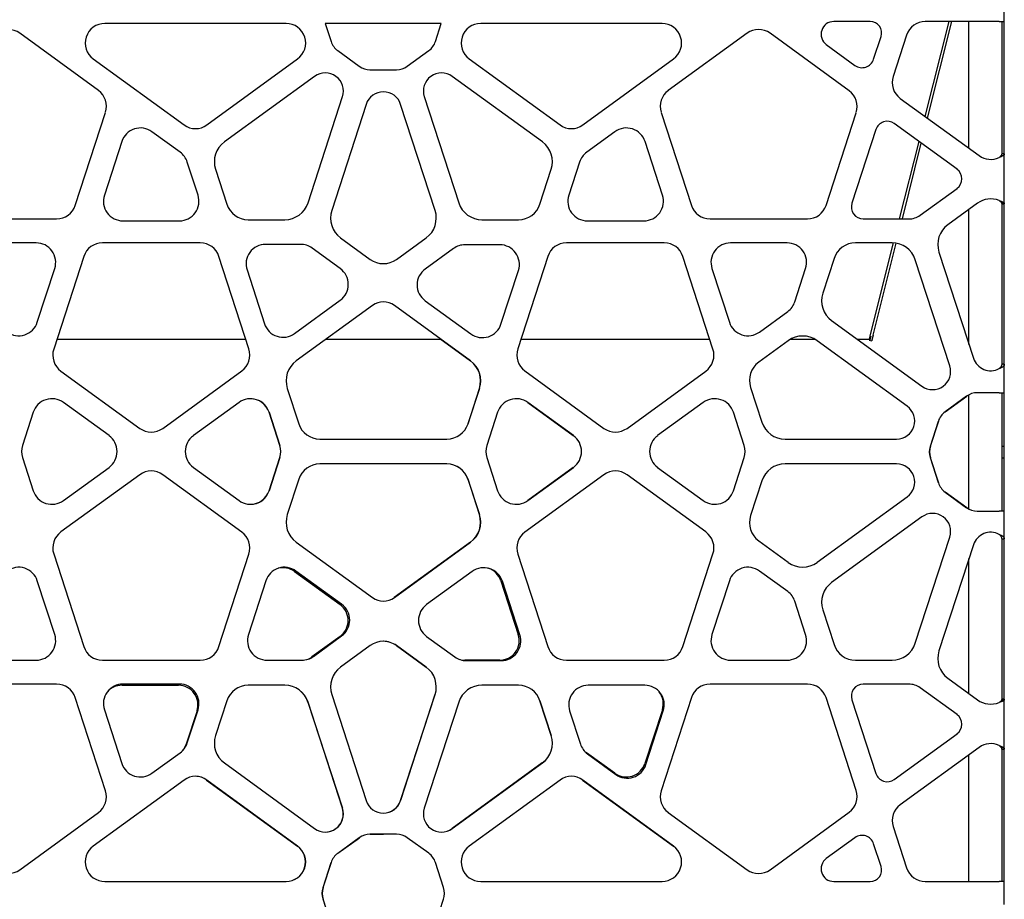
# Model space of a CAD drawing. Header units: millimetres. Extents: x -217 to 5933, y 23 to 4888.
# Tile 10 of 40: x 1476 to 1927, y 3430 to 3833. Entities that reach past the tile are written whole.
import ezdxf

# ---------------------------------------------------------------- set-up
doc = ezdxf.new("R2010")
doc.units = ezdxf.units.MM
doc.header["$LTSCALE"] = 15

msp = doc.modelspace()

# ---------------------------------------------------------------- linework, layer by layer
for p, q in [((1927.05, 3831.87), (1927.05, 3863.81)), ((1598.13, 3830.99), (1515.1, 3830.99)), ((1669.2, 3830.99), (1616.07, 3830.99)), ((1616.07, 3830.99), (1618.75, 3822.75)), ((1666.53, 3822.75), (1669.2, 3830.99)), ((1770.29, 3830.99), (1687.26, 3830.99)), ((1865.62, 3831.87), (1848.94, 3831.87)), ((1924.65, 3831.87), (1890.83, 3831.87)), ((1890.86, 3788.4), (1901.76, 3831.87)), ((1891.91, 3787.64), (1903, 3831.87)), ((1910.85, 3773.88), (1910.85, 3831.87)), ((1924.65, 3831.87), (1927.05, 3831.87)), ((1925.85, 3831.87), (1925.85, 3825.67)), ((1927.05, 3825.67), (1927.05, 3831.87)), ((1512.15, 3800.34), (1476.12, 3826.52)), ((1809.21, 3826.52), (1773.18, 3800.34)), ((1855.98, 3800.19), (1819.75, 3826.52)), ((1867.18, 3814.6), (1870.58, 3825.05)), ((1882.3, 3825.67), (1876.15, 3806.75)), ((1925.85, 3825.67), (1925.85, 3806.75)), ((1927.05, 3806.75), (1927.05, 3825.67)), ((1845.52, 3821.34), (1858.63, 3811.82)), ((1621.78, 3818.57), (1631.64, 3811.41)), ((1653.63, 3811.41), (1663.49, 3818.57)), ((1509.83, 3814.76), (1551.41, 3784.54)), ((1561.81, 3784.54), (1603.4, 3814.76)), ((1681.99, 3814.76), (1723.58, 3784.54)), ((1733.98, 3784.54), (1775.56, 3814.76)), ((1611.21, 3806.77), (1569.88, 3776.74)), ((1636.55, 3809.82), (1648.73, 3809.82)), ((1715.51, 3776.74), (1674.18, 3806.77)), ((1925.85, 3806.75), (1925.85, 3796.72)), ((1927.05, 3796.72), (1927.05, 3806.75)), ((1608.19, 3748.91), (1623.98, 3797.49)), ((1661.41, 3797.49), (1677.2, 3748.91)), ((1634.8, 3793.97), (1619.02, 3745.39)), ((1666.37, 3745.39), (1650.59, 3793.97)), ((1879.41, 3796.72), (1915.51, 3770.49)), ((1925.85, 3796.72), (1925.85, 3771.29)), ((1927.05, 3771.29), (1927.05, 3796.72)), ((1501.57, 3747.72), (1515.41, 3790.31)), ((1769.92, 3790.31), (1783.76, 3747.72)), ((1845.45, 3747.72), (1859.24, 3790.16)), ((1905.38, 3764.3), (1876.66, 3785.17)), ((1549.61, 3772.06), (1536.68, 3781.45)), ((1748.71, 3781.45), (1735.78, 3772.06)), ((1868.25, 3782.44), (1857.28, 3748.67)), ((1522.88, 3776.97), (1514.89, 3752.39)), ((1770.5, 3752.39), (1762.51, 3776.97)), ((1879.11, 3741.52), (1887.99, 3776.94)), ((1880.35, 3741.52), (1889.04, 3776.18)), ((1925.57, 3770.49), (1926.5, 3770.49)), ((1927.05, 3771.29), (1925.85, 3771.29)), ((1927.05, 3748.48), (1927.05, 3771.29)), ((1557.8, 3752.39), (1552.87, 3767.58)), ((1732.53, 3767.58), (1727.59, 3752.39)), ((1565.82, 3764.23), (1570.99, 3748.3)), ((1714.4, 3748.3), (1719.57, 3764.23)), ((1888.55, 3743.24), (1905.38, 3755.47)), ((1914.73, 3748.71), (1901.17, 3738.86)), ((1925.82, 3748.71), (1927, 3748.71)), ((1925.85, 3748.48), (1927.05, 3748.48)), ((1925.85, 3748.48), (1925.85, 3738.86)), ((1927.05, 3738.86), (1927.05, 3748.48)), ((1910.85, 3684.08), (1910.85, 3745.89)), ((1448.41, 3741.52), (1493.04, 3741.52)), ((1523.42, 3740.64), (1549.27, 3740.64)), ((1580.8, 3741.18), (1597.55, 3741.18)), ((1687.84, 3741.18), (1704.59, 3741.18)), ((1736.12, 3740.64), (1761.97, 3740.64)), ((1792.29, 3741.52), (1836.92, 3741.52)), ((1862.47, 3741.52), (1883.28, 3741.52)), ((1925.85, 3738.86), (1925.85, 3726.35)), ((1927.05, 3726.35), (1927.05, 3738.86)), ((1483.65, 3730.57), (1457.8, 3730.57)), ((1558.82, 3730.57), (1514.03, 3730.57)), ((1604.74, 3729.89), (1588.76, 3729.89)), ((1623.08, 3732.88), (1636.64, 3723.03)), ((1648.75, 3723.03), (1662.31, 3732.88)), ((1696, 3729.69), (1680.03, 3729.69)), ((1771.3, 3730.57), (1726.51, 3730.57)), ((1827.53, 3730.57), (1801.68, 3730.57)), ((1875.64, 3730.57), (1858.89, 3730.57)), ((1865.83, 3688.56), (1876.36, 3730.54)), ((1867, 3688.27), (1877.56, 3730.4)), ((1622.93, 3718.79), (1610.01, 3728.18)), ((1674.75, 3727.97), (1661.83, 3718.59)), ((1897.11, 3726.35), (1912.89, 3677.77)), ((1925.85, 3726.35), (1925.85, 3677.77)), ((1927.05, 3677.77), (1927.05, 3726.35)), ((1505.5, 3724.37), (1491.71, 3681.93)), ((1581.11, 3682.02), (1567.35, 3724.37)), ((1717.98, 3724.37), (1704.22, 3682.02)), ((1793.62, 3681.93), (1779.83, 3724.37)), ((1849.08, 3723.44), (1843.91, 3707.51)), ((1902.07, 3674.25), (1886.28, 3722.83)), ((1484.19, 3694.24), (1492.18, 3718.82)), ((1580.23, 3718.15), (1588.22, 3693.57)), ((1696.54, 3693.37), (1704.53, 3717.94)), ((1793.15, 3718.82), (1801.14, 3694.24)), ((1831.12, 3703.63), (1836.06, 3718.82)), ((1602.02, 3689.08), (1622.93, 3704.27)), ((1661.83, 3704.07), (1682.74, 3688.88)), ((1637.68, 3701.91), (1602.8, 3676.58)), ((1682.59, 3676.58), (1647.72, 3701.91)), ((1814.94, 3689.76), (1827.87, 3699.15)), ((1847.97, 3695), (1889.3, 3664.98)), ((1865.33, 3686.56), (1865.83, 3688.56)), ((1579.73, 3686.26), (1493.12, 3686.26)), ((1669.26, 3686.26), (1616.13, 3686.26)), ((1669.2, 3686.26), (1682.53, 3676.58)), ((1792.21, 3686.26), (1705.6, 3686.26)), ((1828.12, 3685.79), (1814.57, 3675.94)), ((1840.58, 3686.26), (1828.82, 3686.26)), ((1882.61, 3655.77), (1841.28, 3685.79)), ((1865.56, 3686.26), (1860, 3686.26)), ((1865.26, 3686.26), (1865.19, 3686.02)), ((1865.19, 3686.02), (1866.36, 3685.72)), ((1865.56, 3686.26), (1866.01, 3688.08)), ((1866.44, 3686.04), (1866.36, 3685.72)), ((1867, 3688.27), (1866.44, 3686.04)), ((1925.85, 3677.77), (1925.85, 3675.02)), ((1927.05, 3675.02), (1925.85, 3675.02)), ((1927.05, 3675.02), (1927.05, 3677.77)), ((1927.05, 3661.95), (1927.05, 3675.02)), ((1494.97, 3671.9), (1531.07, 3645.67)), ((1541.62, 3645.67), (1577.85, 3671.99)), ((1707.48, 3671.99), (1743.71, 3645.67)), ((1754.26, 3645.67), (1790.36, 3671.9)), ((1598.69, 3663.93), (1603.95, 3647.76)), ((1686.64, 3663.93), (1681.38, 3647.76)), ((1681.44, 3647.76), (1686.7, 3663.93)), ((1810.83, 3664.42), (1816, 3648.49)), ((1924.65, 3661.96), (1914.67, 3661.96)), ((1925.85, 3661.95), (1927.05, 3661.95)), ((1925.85, 3661.95), (1925.85, 3660.37)), ((1927.05, 3660.37), (1927.05, 3661.95)), ((1517.04, 3642.32), (1496.13, 3657.51)), ((1576.57, 3657.51), (1555.66, 3642.32)), ((1708.76, 3657.51), (1729.67, 3642.32)), ((1729.73, 3642.32), (1708.82, 3657.51)), ((1789.2, 3657.51), (1768.29, 3642.32)), ((1909.76, 3660.37), (1899.9, 3653.2)), ((1899.95, 3653.21), (1909.81, 3660.37)), ((1910.85, 3608.69), (1910.85, 3661.03)), ((1925.85, 3660.37), (1925.85, 3653.21)), ((1927.05, 3653.21), (1927.05, 3660.37)), ((1482.32, 3653.03), (1477.39, 3637.84)), ((1590.31, 3653.03), (1595.25, 3637.84)), ((1595.31, 3637.84), (1590.37, 3653.03)), ((1695.02, 3653.03), (1690.08, 3637.84)), ((1807.94, 3637.84), (1803.01, 3653.03)), ((1925.85, 3653.21), (1925.85, 3649.03)), ((1927.05, 3649.03), (1927.05, 3653.21)), ((1896.87, 3649.03), (1893.09, 3637.39)), ((1893.2, 3637.56), (1896.92, 3649.03)), ((1925.85, 3649.03), (1925.85, 3637.56)), ((1927.05, 3637.56), (1927.05, 3649.03)), ((1613.58, 3640.76), (1671.81, 3640.76)), ((1826.65, 3640.76), (1877.73, 3640.76)), ((1925.85, 3637.56), (1927.05, 3637.56)), ((1925.85, 3637.56), (1925.85, 3632.16)), ((1927.05, 3632.16), (1927.05, 3637.56)), ((1477.39, 3632.29), (1482.32, 3617.1)), ((1595.25, 3632.29), (1590.31, 3617.1)), ((1590.37, 3617.1), (1595.31, 3632.29)), ((1690.08, 3632.29), (1695.02, 3617.1)), ((1803.01, 3617.1), (1807.94, 3632.29)), ((1893.09, 3632.34), (1896.87, 3620.69)), ((1896.92, 3620.69), (1893.2, 3632.16)), ((1925.85, 3632.16), (1927.05, 3632.16)), ((1925.85, 3632.16), (1925.85, 3620.69)), ((1927.05, 3620.69), (1927.05, 3632.16)), ((1496.13, 3612.61), (1517.04, 3627.81)), ((1555.66, 3627.81), (1576.57, 3612.61)), ((1671.81, 3629.37), (1613.58, 3629.37)), ((1729.67, 3627.81), (1708.76, 3612.61)), ((1708.82, 3612.61), (1729.73, 3627.81)), ((1768.29, 3627.81), (1789.2, 3612.61)), ((1877.73, 3629.37), (1826.65, 3629.37)), ((1531.07, 3624.46), (1494.97, 3598.23)), ((1577.85, 3598.14), (1541.62, 3624.46)), ((1603.95, 3622.37), (1598.69, 3606.2)), ((1681.38, 3622.37), (1686.64, 3606.2)), ((1686.7, 3606.2), (1681.44, 3622.37)), ((1743.71, 3624.46), (1707.48, 3598.14)), ((1790.36, 3598.23), (1754.26, 3624.46)), ((1816, 3621.64), (1810.83, 3605.71)), ((1899.9, 3616.52), (1909.76, 3609.36)), ((1909.81, 3609.36), (1899.96, 3616.52)), ((1925.85, 3620.69), (1925.85, 3616.52)), ((1925.85, 3616.52), (1925.85, 3609.36)), ((1927.05, 3616.52), (1927.05, 3620.69)), ((1927.05, 3609.36), (1927.05, 3616.52)), ((1841.28, 3584.34), (1882.61, 3614.36)), ((1914.67, 3607.77), (1924.65, 3607.77)), ((1925.85, 3609.36), (1925.85, 3607.77)), ((1927.05, 3607.77), (1925.85, 3607.77)), ((1927.05, 3607.77), (1927.05, 3609.36)), ((1927.05, 3595.1), (1927.05, 3607.77)), ((1889.3, 3605.15), (1847.97, 3575.13)), ((1814.57, 3594.18), (1828.12, 3584.34)), ((1886.28, 3547.29), (1902.07, 3595.87)), ((1925.85, 3595.1), (1927.05, 3595.1)), ((1925.85, 3595.1), (1925.85, 3592.36)), ((1927.05, 3592.36), (1927.05, 3595.1)), ((1602.8, 3593.55), (1637.68, 3568.22)), ((1682.53, 3593.55), (1647.65, 3568.22)), ((1647.72, 3568.22), (1682.59, 3593.55)), ((1912.89, 3592.36), (1897.11, 3543.77)), ((1925.85, 3592.36), (1925.85, 3543.77)), ((1927.05, 3543.77), (1927.05, 3592.36)), ((1491.71, 3588.2), (1505.5, 3545.76)), ((1567.35, 3545.76), (1581.11, 3588.11)), ((1704.22, 3588.11), (1717.98, 3545.76)), ((1779.83, 3545.76), (1793.62, 3588.2)), ((1910.85, 3524.24), (1910.85, 3586.05)), ((1623.56, 3565.18), (1602.65, 3580.37)), ((1827.87, 3570.98), (1814.94, 3580.37)), ((1492.18, 3551.3), (1484.19, 3575.88)), ((1588.85, 3575.88), (1580.86, 3551.3)), ((1601.96, 3580.16), (1622.87, 3564.97)), ((1683.37, 3580.16), (1662.46, 3564.97)), ((1696.48, 3575.88), (1704.47, 3551.3)), ((1801.14, 3575.88), (1793.15, 3551.3)), ((1705.16, 3551.1), (1697.17, 3575.68)), ((1836.06, 3551.3), (1831.12, 3566.49)), ((1843.91, 3562.61), (1849.08, 3546.68)), ((1622.87, 3550.46), (1609.95, 3541.07)), ((1610.64, 3541.27), (1623.56, 3550.66)), ((1662.46, 3550.46), (1675.38, 3541.07)), ((1636.64, 3546.21), (1623.08, 3536.37)), ((1648.69, 3546.21), (1662.25, 3536.37)), ((1662.31, 3536.37), (1648.75, 3546.21)), ((1925.85, 3543.77), (1925.85, 3531.26)), ((1927.05, 3531.26), (1927.05, 3543.77)), ((1457.8, 3539.56), (1483.65, 3539.56)), ((1514.03, 3539.56), (1558.82, 3539.56)), ((1589.39, 3539.56), (1605.36, 3539.56)), ((1695.94, 3539.56), (1679.97, 3539.56)), ((1680.66, 3539.35), (1696.63, 3539.35)), ((1726.51, 3539.56), (1771.3, 3539.56)), ((1801.68, 3539.56), (1827.53, 3539.56)), ((1858.89, 3539.56), (1875.64, 3539.56)), ((1901.17, 3531.26), (1914.73, 3521.42)), ((1925.85, 3531.26), (1925.85, 3521.64)), ((1927.05, 3521.64), (1927.05, 3531.26)), ((1493.04, 3528.6), (1448.41, 3528.6)), ((1522.98, 3528.07), (1548.82, 3528.07)), ((1549.27, 3528.6), (1523.42, 3528.6)), ((1597.55, 3528.07), (1580.8, 3528.07)), ((1704.59, 3528.07), (1687.84, 3528.07)), ((1762.35, 3528.07), (1736.51, 3528.07)), ((1836.92, 3528.6), (1792.29, 3528.6)), ((1883.28, 3528.6), (1862.47, 3528.6)), ((1905.38, 3514.66), (1888.55, 3526.89)), ((1515.41, 3479.81), (1501.57, 3522.4)), ((1619.02, 3523.86), (1634.8, 3475.27)), ((1666.31, 3523.86), (1650.53, 3475.27)), ((1650.59, 3475.27), (1666.37, 3523.86)), ((1783.76, 3522.4), (1769.92, 3479.81)), ((1859.24, 3479.96), (1845.45, 3522.4)), ((1570.99, 3520.95), (1565.82, 3505.02)), ((1608.13, 3520.34), (1623.92, 3471.76)), ((1623.98, 3471.76), (1608.19, 3520.34)), ((1677.2, 3520.34), (1661.41, 3471.76)), ((1714.34, 3520.95), (1719.51, 3505.02)), ((1719.57, 3505.02), (1714.4, 3520.95)), ((1857.28, 3521.45), (1868.25, 3487.68)), ((1925.82, 3521.42), (1927, 3521.42)), ((1927.05, 3521.64), (1925.85, 3521.64)), ((1927.05, 3498.84), (1927.05, 3521.64)), ((1514.89, 3516.86), (1522.88, 3492.28)), ((1557.35, 3516.32), (1552.42, 3501.13)), ((1552.87, 3501.67), (1557.8, 3516.86)), ((1727.98, 3516.32), (1732.91, 3501.13)), ((1770.44, 3516.86), (1762.45, 3492.28)), ((1762.9, 3491.74), (1770.89, 3516.32)), ((1876.66, 3484.95), (1905.38, 3505.82)), ((1915.51, 3499.64), (1879.41, 3473.41)), ((1925.57, 3499.64), (1926.5, 3499.64)), ((1536.68, 3487.79), (1549.61, 3497.18)), ((1748.65, 3487.79), (1735.72, 3497.18)), ((1736.17, 3496.65), (1749.1, 3487.26)), ((1910.85, 3438.26), (1910.85, 3496.25)), ((1925.85, 3498.84), (1927.05, 3498.84)), ((1925.85, 3498.84), (1925.85, 3473.41)), ((1927.05, 3473.41), (1927.05, 3498.84)), ((1569.88, 3492.5), (1611.21, 3462.48)), ((1715.45, 3492.5), (1674.12, 3462.48)), ((1674.18, 3462.48), (1715.51, 3492.5)), ((1551.41, 3484.7), (1509.83, 3454.49)), ((1561.75, 3484.7), (1603.34, 3454.49)), ((1603.4, 3454.49), (1561.81, 3484.7)), ((1723.58, 3484.7), (1681.99, 3454.49)), ((1733.92, 3484.7), (1775.5, 3454.49)), ((1775.56, 3454.49), (1733.98, 3484.7)), ((1925.85, 3473.41), (1925.85, 3463.38)), ((1927.05, 3463.38), (1927.05, 3473.41)), ((1476.12, 3443.61), (1512.15, 3469.78)), ((1773.18, 3469.78), (1809.21, 3443.61)), ((1819.75, 3443.61), (1855.98, 3469.93)), ((1876.15, 3463.38), (1882.3, 3444.46)), ((1925.85, 3463.38), (1925.85, 3444.46)), ((1927.05, 3444.46), (1927.05, 3463.38)), ((1648.73, 3459.9), (1636.55, 3459.9)), ((1636.6, 3459.9), (1642.67, 3459.9)), ((1631.64, 3458.31), (1621.78, 3451.14)), ((1621.83, 3451.15), (1631.7, 3458.31)), ((1663.5, 3451.15), (1653.63, 3458.31)), ((1858.63, 3458.31), (1845.52, 3448.79)), ((1870.58, 3445.08), (1867.18, 3455.53)), ((1618.75, 3446.97), (1614.97, 3435.33)), ((1615.08, 3435.5), (1618.8, 3446.97)), ((1670.25, 3435.5), (1666.53, 3446.97)), ((1925.85, 3444.46), (1925.85, 3438.26)), ((1927.05, 3438.26), (1927.05, 3444.46)), ((1515.1, 3438.26), (1598.13, 3438.26)), ((1687.26, 3438.26), (1770.29, 3438.26)), ((1848.94, 3438.26), (1865.62, 3438.26)), ((1890.83, 3438.26), (1924.65, 3438.26)), ((1927.05, 3438.26), (1924.65, 3438.26)), ((1927.05, 3427.75), (1927.05, 3438.26)), ((1614.97, 3430.28), (1618.75, 3418.63)), ((1618.8, 3418.64), (1615.08, 3430.1)), ((1666.53, 3418.64), (1670.25, 3430.1))]:
    msp.add_line(p, q)
for centre, radius, start, end in [((1515.1, 3822.01), 8.97, 90, 234), ((1598.13, 3822.01), 8.97, 306, 90), ((1687.26, 3822.01), 8.97, 90, 234), ((1770.29, 3822.01), 8.97, 306, 90), ((1848.94, 3826.05), 5.82, 90, 234), ((1865.62, 3826.66), 5.21, 342, 90), ((1890.83, 3822.9), 8.97, 90, 162), ((1470.85, 3819.26), 8.97, 54, 126), ((1814.48, 3819.26), 8.97, 54, 126), ((1626.68, 3825.32), 8.34, 197.988, 234.0075), ((1658.59, 3825.32), 8.34, 305.9925, 342.0167), ((1636.55, 3818.16), 8.34, 233.9889, 270), ((1648.73, 3818.16), 8.34, 270, 305.9684), ((1861.89, 3816.31), 5.56, 234, 342), ((1616.09, 3800.05), 8.3, 342, 126), ((1669.31, 3800.05), 8.3, 54, 198), ((1884.68, 3803.98), 8.97, 162, 234), ((1506.87, 3793.09), 8.97, 342, 54), ((1642.7, 3791.41), 8.3, 18, 162), ((1778.46, 3793.09), 8.97, 126, 198), ((1850.71, 3792.94), 8.97, 342, 54), ((1556.61, 3791.7), 8.85, 234, 306), ((1728.78, 3791.7), 8.85, 234, 306), ((1873.45, 3780.76), 5.46, 54, 162), ((1531.41, 3774.19), 8.97, 54, 162), ((1753.98, 3774.19), 8.97, 18, 126), ((1576.46, 3767.69), 11.19, 126, 198), ((1708.93, 3767.69), 11.19, 342, 54), ((1544.33, 3764.81), 8.97, 18, 54), ((1741.06, 3764.81), 8.97, 126, 162), ((1920.79, 3777.75), 8.97, 234, 295.4832), ((1902.17, 3759.88), 5.46, 306, 54), ((1523.42, 3749.62), 8.97, 162, 270), ((1549.27, 3749.62), 8.97, 270, 18), ((1736.12, 3749.62), 8.97, 162, 270), ((1761.97, 3749.62), 8.97, 270, 18), ((1493.04, 3750.5), 8.97, 270, 342), ((1580.8, 3751.48), 10.31, 198, 270), ((1597.55, 3752.37), 11.19, 270, 342), ((1687.84, 3752.37), 11.19, 198, 270), ((1704.59, 3751.48), 10.31, 270, 342), ((1792.29, 3750.5), 8.97, 198, 270), ((1836.92, 3750.5), 8.97, 270, 342), ((1862.47, 3746.99), 5.46, 162, 270), ((1920.79, 3740.37), 10.31, 68.0087, 126), ((1629.66, 3741.93), 11.19, 162, 234), ((1655.73, 3741.93), 11.19, 306, 18), ((1883.28, 3750.5), 8.97, 270, 306), ((1907.75, 3729.81), 11.19, 126, 198), ((1483.65, 3721.6), 8.97, 342, 90), ((1514.03, 3721.6), 8.97, 90, 162), ((1558.82, 3721.6), 8.97, 18, 90), ((1588.76, 3720.92), 8.97, 90, 198), ((1604.74, 3720.92), 8.97, 54, 90), ((1680.03, 3720.72), 8.97, 90, 126), ((1696, 3720.72), 8.97, 342, 90), ((1726.51, 3721.6), 8.97, 90, 162), ((1771.3, 3721.6), 8.97, 18, 90), ((1801.68, 3721.6), 8.97, 90, 198), ((1827.53, 3721.6), 8.97, 342, 90), ((1858.89, 3720.26), 10.31, 90, 162), ((1875.64, 3719.38), 11.19, 18, 90), ((1642.7, 3731.37), 10.31, 234, 306), ((1617.66, 3711.53), 8.97, 306, 54), ((1667.1, 3711.33), 8.97, 126, 234), ((1854.55, 3704.06), 11.19, 162, 234), ((1642.7, 3695), 8.54, 54, 126), ((1822.59, 3706.4), 8.97, 306, 342), ((1475.66, 3697.02), 8.97, 234, 342), ((1596.75, 3696.34), 8.97, 198, 306), ((1688.01, 3696.14), 8.97, 234, 342), ((1809.67, 3697.02), 8.97, 198, 306), ((1834.7, 3676.74), 11.19, 54, 126), ((1500.24, 3679.15), 8.97, 162, 234), ((1572.58, 3679.25), 8.97, 306, 18), ((1712.75, 3679.25), 8.97, 162, 234), ((1785.09, 3679.15), 8.97, 306, 18), ((1609.45, 3667.42), 11.31, 126, 198), ((1675.88, 3667.42), 11.31, 342, 54), ((1675.94, 3667.42), 11.31, 342, 54), ((1820.63, 3667.61), 10.31, 126, 198), ((1920.79, 3680.34), 8.3, 198, 297.7247), ((1894.17, 3671.69), 8.3, 234, 18), ((1914.67, 3653.62), 8.34, 90, 125.9931), ((1490.85, 3650.25), 8.97, 54, 162), ((1581.84, 3650.25), 8.97, 18, 126), ((1581.78, 3650.25), 8.97, 18, 89.8073), ((1703.55, 3650.25), 8.97, 54, 162), ((1794.48, 3650.25), 8.97, 18, 126), ((1877.73, 3649.05), 8.3, 270, 54), ((1904.8, 3646.45), 8.34, 125.988, 162.0047), ((1826.65, 3651.95), 11.19, 198, 270), ((1536.35, 3652.93), 8.97, 234, 306), ((1613.58, 3650.89), 10.13, 198, 270), ((1671.81, 3650.89), 10.13, 270, 342), ((1748.98, 3652.93), 8.97, 234, 306), ((1511.76, 3635.06), 8.97, 306, 54), ((1560.93, 3635.06), 8.97, 126, 234), ((1724.46, 3635.06), 8.97, 306, 54), ((1773.57, 3635.06), 8.97, 126, 234), ((1485.92, 3635.06), 8.97, 162, 198), ((1586.71, 3635.06), 8.97, 342, 18), ((1586.77, 3635.06), 8.97, 342, 18), ((1698.62, 3635.06), 8.97, 162, 198), ((1799.41, 3635.06), 8.97, 342, 18), ((1899.85, 3634.86), 7.22, 159.5131, 200.4869), ((1903.2, 3634.86), 10.36, 164.891, 195.109), ((1536.35, 3617.2), 8.97, 54, 126), ((1613.58, 3619.24), 10.13, 90, 162), ((1671.75, 3619.24), 10.13, 18, 90), ((1671.81, 3619.24), 10.13, 18, 90), ((1748.98, 3617.2), 8.97, 54, 126), ((1826.65, 3618.18), 11.19, 90, 162), ((1877.73, 3621.07), 8.3, 306, 90), ((1490.85, 3619.87), 8.97, 198, 306), ((1581.84, 3619.87), 8.97, 234, 342), ((1581.78, 3619.87), 8.97, 270.1375, 342), ((1703.55, 3619.87), 8.97, 198, 306), ((1794.48, 3619.87), 8.97, 234, 342), ((1904.8, 3623.27), 8.34, 197.988, 234.0075), ((1914.67, 3616.11), 8.34, 233.9889, 270), ((1609.45, 3602.7), 11.31, 162, 234), ((1675.88, 3602.7), 11.31, 306, 18), ((1675.94, 3602.7), 11.31, 306, 18), ((1820.63, 3602.52), 10.31, 162, 234), ((1894.17, 3598.44), 8.3, 342, 126), ((1500.24, 3590.97), 8.97, 126, 198), ((1572.58, 3590.88), 8.97, 342, 54), ((1712.75, 3590.88), 8.97, 126, 198), ((1785.09, 3590.97), 8.97, 342, 54), ((1920.79, 3589.79), 8.3, 62.2753, 162), ((1475.66, 3573.11), 8.97, 18, 126), ((1597.38, 3573.11), 8.97, 54, 162), ((1596.69, 3572.9), 8.97, 54, 104.2167), ((1688.64, 3572.9), 8.97, 18, 126), ((1687.95, 3573.11), 8.97, 18, 71.1891), ((1809.67, 3573.11), 8.97, 54, 162), ((1834.7, 3593.39), 11.19, 234, 306), ((1854.55, 3566.07), 11.19, 126, 198), ((1642.7, 3575.13), 8.54, 234, 306), ((1822.59, 3563.72), 8.97, 18, 54), ((1617.6, 3557.71), 8.97, 306, 54), ((1618.29, 3557.92), 8.97, 306, 54), ((1667.73, 3557.71), 8.97, 126, 234), ((1483.65, 3548.53), 8.97, 270, 18), ((1589.39, 3548.53), 8.97, 162, 270), ((1695.94, 3548.53), 8.97, 270, 18), ((1696.63, 3548.32), 8.97, 270, 18), ((1801.68, 3548.53), 8.97, 162, 270), ((1827.53, 3548.53), 8.97, 270, 18), ((1514.03, 3548.53), 8.97, 198, 270), ((1558.82, 3548.53), 8.97, 270, 342), ((1642.7, 3537.87), 10.31, 54, 126), ((1642.63, 3537.87), 10.31, 54, 89.9031), ((1726.51, 3548.53), 8.97, 198, 270), ((1771.3, 3548.53), 8.97, 270, 342), ((1858.89, 3549.87), 10.31, 198, 270), ((1875.64, 3550.75), 11.19, 270, 342), ((1605.36, 3548.53), 8.97, 270, 306), ((1604.67, 3548.32), 8.97, 288.8108, 306), ((1680.66, 3548.32), 8.97, 234, 270), ((1679.97, 3548.53), 8.97, 255.7833, 270), ((1907.75, 3540.32), 11.19, 162, 234), ((1629.66, 3527.31), 11.19, 126, 198), ((1655.73, 3527.31), 11.19, 342, 54), ((1493.04, 3519.63), 8.97, 18, 90), ((1523.42, 3519.63), 8.97, 90, 198), ((1522.98, 3519.1), 8.97, 90, 137.7605), ((1548.82, 3519.1), 8.97, 342, 90), ((1549.27, 3519.63), 8.97, 342, 90), ((1580.8, 3517.76), 10.31, 90, 162), ((1597.49, 3516.88), 11.19, 18, 90), ((1597.55, 3516.88), 11.19, 18, 90), ((1687.84, 3516.88), 11.19, 90, 162), ((1704.59, 3517.76), 10.31, 18, 90), ((1736.51, 3519.1), 8.97, 90, 198), ((1762.35, 3519.1), 8.97, 342, 90), ((1792.29, 3519.63), 8.97, 90, 162), ((1836.92, 3519.63), 8.97, 18, 90), ((1862.47, 3523.14), 5.46, 90, 198), ((1883.28, 3519.63), 8.97, 54, 90), ((1761.91, 3519.63), 8.97, 342, 37.7761), ((1920.79, 3529.76), 10.31, 234, 291.9913), ((1902.17, 3510.24), 5.46, 306, 54), ((1576.46, 3501.56), 11.19, 162, 234), ((1708.87, 3501.56), 11.19, 306, 18), ((1708.93, 3501.56), 11.19, 306, 18), ((1544.33, 3504.44), 8.97, 306, 342), ((1543.88, 3503.9), 8.97, 322.2239, 342), ((1741.45, 3503.9), 8.97, 198, 234), ((1920.79, 3492.38), 8.97, 64.5168, 126), ((1741, 3504.44), 8.97, 222.2395, 234), ((1531.41, 3495.05), 8.97, 198, 306), ((1753.92, 3495.05), 8.97, 234, 342), ((1754.37, 3494.52), 8.97, 234, 342), ((1556.61, 3477.54), 8.85, 54, 126), ((1556.55, 3477.54), 8.85, 54, 89.8909), ((1728.78, 3477.54), 8.85, 54, 126), ((1873.45, 3489.37), 5.46, 198, 306), ((1506.87, 3477.04), 8.97, 306, 18), ((1778.46, 3477.04), 8.97, 162, 234), ((1850.71, 3477.19), 8.97, 306, 18), ((1642.7, 3477.84), 8.3, 198, 342), ((1642.63, 3477.84), 8.3, 270.2084, 342), ((1884.68, 3466.15), 8.97, 126, 198), ((1616.09, 3469.19), 8.3, 234, 18), ((1616.02, 3469.19), 8.3, 270.2712, 18), ((1669.31, 3469.19), 8.3, 162, 306), ((1636.55, 3451.56), 8.34, 90, 125.9931), ((1648.73, 3451.56), 8.34, 54.0316, 90), ((1669.25, 3469.19), 8.3, 270.2086, 306), ((1861.89, 3453.81), 5.56, 18, 126), ((1515.1, 3447.23), 8.97, 126, 270), ((1598.07, 3447.23), 8.97, 270, 54), ((1598.13, 3447.23), 8.97, 270, 54), ((1687.26, 3447.23), 8.97, 126, 270), ((1770.29, 3447.23), 8.97, 270, 54), ((1626.68, 3444.39), 8.34, 125.988, 162.0047), ((1658.59, 3444.39), 8.35, 17.9905, 54.012), ((1848.94, 3444.08), 5.82, 126, 270), ((1865.62, 3443.47), 5.21, 270, 18), ((1470.85, 3450.87), 8.97, 234, 306), ((1814.48, 3450.87), 8.97, 234, 306), ((1890.83, 3447.23), 8.97, 198, 270), ((1621.73, 3432.8), 7.22, 159.5131, 200.4869), ((1625.08, 3432.8), 10.36, 164.891, 195.109), ((1660.25, 3432.8), 10.36, 344.891, 15.109)]:
    msp.add_arc(centre, radius, start, end)
for points, knots in [([(1926.5, 3770.49), (1926.47, 3770.46), (1926.4, 3770.42), (1926.28, 3770.35), (1926.16, 3770.28), (1926.04, 3770.21), (1925.91, 3770.15), (1925.78, 3770.08), (1925.64, 3770.02), (1925.5, 3769.96), (1925.36, 3769.91), (1925.22, 3769.85), (1925.07, 3769.8), (1924.93, 3769.75), (1924.79, 3769.7), (1924.69, 3769.66), (1924.65, 3769.65)], [0, 0, 0, 0, 0.077329, 0.153736, 0.229225, 0.303797, 0.377458, 0.45021, 0.522058, 0.593004, 0.663054, 0.732211, 0.800479, 0.867864, 0.934369, 1, 1, 1, 1]), ([(1925.57, 3770.49), (1925.45, 3770.32), (1925.3, 3770.16), (1924.98, 3769.88), (1924.81, 3769.76), (1924.65, 3769.65)], [0, 0, 0, 0, 0.5, 0.5, 1, 1, 1, 1]), ([(1925.85, 3771.29), (1925.85, 3771.15), (1925.82, 3771.02), (1925.73, 3770.75), (1925.66, 3770.62), (1925.57, 3770.49)], [0, 0, 0, 0, 0.5, 0.5, 1, 1, 1, 1]), ([(1927.05, 3771.29), (1927.05, 3771.15), (1927, 3771.02), (1926.81, 3770.75), (1926.67, 3770.62), (1926.5, 3770.49)], [0, 0, 0, 0, 0.5, 0.5, 1, 1, 1, 1]), ([(1924.65, 3749.93), (1924.7, 3749.92), (1924.8, 3749.89), (1924.95, 3749.84), (1925.11, 3749.79), (1925.27, 3749.74), (1925.44, 3749.68), (1925.61, 3749.62), (1925.77, 3749.56), (1925.93, 3749.49), (1926.09, 3749.42), (1926.25, 3749.34), (1926.39, 3749.26), (1926.53, 3749.18), (1926.66, 3749.09), (1926.77, 3749), (1926.87, 3748.91), (1926.95, 3748.81), (1926.98, 3748.74), (1927, 3748.71)], [0, 0, 0, 0, 0.044389, 0.090555, 0.138508, 0.188252, 0.239794, 0.293139, 0.348291, 0.405255, 0.464035, 0.524634, 0.587056, 0.651303, 0.717377, 0.785282, 0.85502, 0.926592, 1, 1, 1, 1]), ([(1924.65, 3749.93), (1924.75, 3749.87), (1924.86, 3749.8), (1925.1, 3749.65), (1925.21, 3749.56), (1925.44, 3749.35), (1925.55, 3749.24), (1925.72, 3748.99), (1925.79, 3748.86), (1925.82, 3748.71)], [0, 0, 0, 0, 0.25, 0.25, 0.5, 0.5, 0.75, 0.75, 1, 1, 1, 1]), ([(1927.05, 3675.02), (1927.04, 3674.99), (1927.04, 3674.92), (1927.03, 3674.81), (1927, 3674.72), (1926.98, 3674.62), (1926.94, 3674.53), (1926.9, 3674.45), (1926.86, 3674.37), (1926.81, 3674.3), (1926.77, 3674.23), (1926.72, 3674.17), (1926.67, 3674.11), (1926.63, 3674.06), (1926.58, 3674.01), (1926.54, 3673.96), (1926.5, 3673.92), (1926.47, 3673.89), (1926.43, 3673.85), (1926.37, 3673.81), (1926.29, 3673.75), (1926.19, 3673.69), (1926.06, 3673.61), (1925.9, 3673.53), (1925.71, 3673.44), (1925.49, 3673.34), (1925.24, 3673.23), (1924.95, 3673.11), (1924.75, 3673.03), (1924.65, 3672.99)], [0, 0, 0, 0, 0.04418, 0.086434, 0.126761, 0.165161, 0.201635, 0.236183, 0.268805, 0.2995, 0.32827, 0.355113, 0.380032, 0.403025, 0.424094, 0.443239, 0.46046, 0.47576, 0.48914, 0.51233, 0.541686, 0.577232, 0.618981, 0.666941, 0.721116, 0.781508, 0.84812, 0.92095, 1, 1, 1, 1]), ([(1925.85, 3675.02), (1925.85, 3674.87), (1925.83, 3674.73), (1925.78, 3674.47), (1925.75, 3674.36), (1925.68, 3674.17), (1925.65, 3674.09), (1925.6, 3673.98), (1925.59, 3673.95), (1925.57, 3673.91), (1925.56, 3673.9), (1925.55, 3673.88), (1925.54, 3673.87), (1925.52, 3673.82), (1925.49, 3673.78), (1925.4, 3673.67), (1925.35, 3673.61), (1925.2, 3673.46), (1925.12, 3673.38), (1924.91, 3673.2), (1924.78, 3673.1), (1924.65, 3672.99)], [0, 0, 0, 0, 0.125, 0.125, 0.25, 0.25, 0.375, 0.375, 0.4375, 0.4375, 0.46875, 0.46875, 0.5, 0.5, 0.625, 0.625, 0.75, 0.75, 0.875, 0.875, 1, 1, 1, 1]), ([(1924.65, 3661.96), (1924.92, 3661.96), (1925.2, 3661.96), (1925.72, 3661.96), (1925.96, 3661.96), (1926.39, 3661.96), (1926.57, 3661.96), (1926.85, 3661.96), (1926.95, 3661.96), (1927, 3661.96)], [0, 0, 0, 0, 0.25, 0.25, 0.5, 0.5, 0.75, 0.75, 1, 1, 1, 1]), ([(1927, 3607.77), (1926.95, 3607.77), (1926.85, 3607.77), (1926.57, 3607.77), (1926.39, 3607.77), (1925.96, 3607.77), (1925.72, 3607.77), (1925.2, 3607.77), (1924.92, 3607.77), (1924.65, 3607.77)], [0, 0, 0, 0, 0.25, 0.25, 0.5, 0.5, 0.75, 0.75, 1, 1, 1, 1]), ([(1924.65, 3597.14), (1924.7, 3597.12), (1924.8, 3597.08), (1924.95, 3597.02), (1925.09, 3596.96), (1925.23, 3596.91), (1925.35, 3596.85), (1925.48, 3596.8), (1925.59, 3596.75), (1925.7, 3596.7), (1925.79, 3596.65), (1925.89, 3596.61), (1925.97, 3596.56), (1926.05, 3596.52), (1926.12, 3596.47), (1926.18, 3596.43), (1926.24, 3596.39), (1926.3, 3596.35), (1926.35, 3596.31), (1926.43, 3596.25), (1926.54, 3596.14), (1926.67, 3596), (1926.79, 3595.84), (1926.9, 3595.67), (1926.98, 3595.5), (1927.03, 3595.3), (1927.04, 3595.17), (1927.05, 3595.1)], [0, 0, 0, 0, 0.038692, 0.07607, 0.112137, 0.146892, 0.180336, 0.212471, 0.243298, 0.272819, 0.301034, 0.327946, 0.353556, 0.377867, 0.400883, 0.422606, 0.44304, 0.462191, 0.480063, 0.496665, 0.555499, 0.618686, 0.686228, 0.758129, 0.83439, 0.915013, 1, 1, 1, 1]), ([(1924.65, 3597.14), (1924.76, 3597.05), (1924.87, 3596.96), (1925.07, 3596.8), (1925.15, 3596.72), (1925.29, 3596.58), (1925.35, 3596.51), (1925.42, 3596.42), (1925.45, 3596.39), (1925.47, 3596.35), (1925.48, 3596.33), (1925.5, 3596.31), (1925.5, 3596.3), (1925.51, 3596.29), (1925.51, 3596.29), (1925.51, 3596.29), (1925.51, 3596.28), (1925.52, 3596.28), (1925.52, 3596.28), (1925.6, 3596.13), (1925.68, 3595.96), (1925.8, 3595.57), (1925.85, 3595.35), (1925.85, 3595.1)], [0, 0, 0, 0, 0.125, 0.125, 0.25, 0.25, 0.375, 0.375, 0.4375, 0.4375, 0.46875, 0.46875, 0.484375, 0.484375, 0.492188, 0.492188, 0.496094, 0.496094, 0.5, 0.5, 0.75, 0.75, 1, 1, 1, 1]), ([(1927, 3521.42), (1926.99, 3521.39), (1926.97, 3521.35), (1926.92, 3521.28), (1926.88, 3521.21), (1926.82, 3521.15), (1926.77, 3521.1), (1926.71, 3521.05), (1926.65, 3521), (1926.6, 3520.96), (1926.54, 3520.92), (1926.49, 3520.88), (1926.44, 3520.85), (1926.4, 3520.82), (1926.36, 3520.8), (1926.32, 3520.78), (1926.29, 3520.76), (1926.23, 3520.74), (1926.14, 3520.7), (1926.01, 3520.65), (1925.88, 3520.6), (1925.73, 3520.55), (1925.59, 3520.5), (1925.44, 3520.45), (1925.28, 3520.4), (1925.13, 3520.35), (1924.97, 3520.3), (1924.81, 3520.25), (1924.7, 3520.21), (1924.65, 3520.2)], [0, 0, 0, 0, 0.048806, 0.095036, 0.138688, 0.179764, 0.218263, 0.254185, 0.28753, 0.3183, 0.346494, 0.372113, 0.395157, 0.415628, 0.433528, 0.448858, 0.461623, 0.471829, 0.51979, 0.567763, 0.615746, 0.66374, 0.711744, 0.75976, 0.807786, 0.855823, 0.903871, 0.95193, 1, 1, 1, 1]), ([(1925.82, 3521.42), (1925.8, 3521.32), (1925.77, 3521.23), (1925.7, 3521.08), (1925.66, 3521.01), (1925.58, 3520.9), (1925.55, 3520.86), (1925.51, 3520.8), (1925.49, 3520.79), (1925.48, 3520.77), (1925.47, 3520.77), (1925.46, 3520.76), (1925.46, 3520.76), (1925.46, 3520.76), (1925.46, 3520.76), (1925.46, 3520.75), (1925.46, 3520.75), (1925.46, 3520.75), (1925.46, 3520.75), (1925.45, 3520.75), (1925.45, 3520.75), (1925.45, 3520.75), (1925.45, 3520.75), (1925.35, 3520.66), (1925.22, 3520.57), (1924.94, 3520.38), (1924.79, 3520.29), (1924.65, 3520.2)], [0, 0, 0, 0, 0.125, 0.125, 0.25, 0.25, 0.375, 0.375, 0.4375, 0.4375, 0.46875, 0.46875, 0.484375, 0.484375, 0.492188, 0.492188, 0.496094, 0.496094, 0.498047, 0.498047, 0.499023, 0.499023, 0.5, 0.5, 0.75, 0.75, 1, 1, 1, 1]), ([(1924.65, 3500.48), (1924.7, 3500.46), (1924.8, 3500.43), (1924.95, 3500.37), (1925.11, 3500.32), (1925.26, 3500.26), (1925.41, 3500.2), (1925.57, 3500.14), (1925.71, 3500.07), (1925.86, 3500.01), (1926, 3499.94), (1926.14, 3499.87), (1926.26, 3499.79), (1926.39, 3499.72), (1926.46, 3499.66), (1926.5, 3499.64)], [0, 0, 0, 0, 0.070716, 0.142446, 0.215197, 0.288974, 0.363783, 0.439629, 0.516518, 0.594453, 0.673441, 0.753486, 0.834591, 0.916761, 1, 1, 1, 1]), ([(1924.65, 3500.48), (1924.81, 3500.37), (1924.98, 3500.25), (1925.3, 3499.96), (1925.45, 3499.81), (1925.57, 3499.64)], [0, 0, 0, 0, 0.5, 0.5, 1, 1, 1, 1]), ([(1925.57, 3499.64), (1925.66, 3499.51), (1925.73, 3499.37), (1925.82, 3499.11), (1925.85, 3498.97), (1925.85, 3498.84)], [0, 0, 0, 0, 0.5, 0.5, 1, 1, 1, 1]), ([(1926.5, 3499.64), (1926.67, 3499.51), (1926.81, 3499.37), (1927, 3499.11), (1927.05, 3498.97), (1927.05, 3498.84)], [0, 0, 0, 0, 0.5, 0.5, 1, 1, 1, 1])]:
    msp.add_open_spline(points, degree=3, knots=knots)
for points in [[(1925.82, 3748.71), (1925.84, 3748.63), (1925.85, 3748.56), (1925.85, 3748.48)], [(1927, 3748.71), (1927.03, 3748.63), (1927.05, 3748.56), (1927.05, 3748.48)], [(1925.82, 3661.96), (1925.84, 3661.96), (1925.85, 3661.96), (1925.85, 3661.95)], [(1927, 3661.96), (1927.03, 3661.96), (1927.05, 3661.96), (1927.05, 3661.95)], [(1927.05, 3607.77), (1927.05, 3607.77), (1927.03, 3607.77), (1927, 3607.77)], [(1925.85, 3521.64), (1925.85, 3521.57), (1925.84, 3521.49), (1925.82, 3521.42)], [(1927.05, 3521.64), (1927.05, 3521.57), (1927.03, 3521.49), (1927, 3521.42)]]:
    msp.add_open_spline(points, degree=3)

doc.saveas('drawing.dxf')
